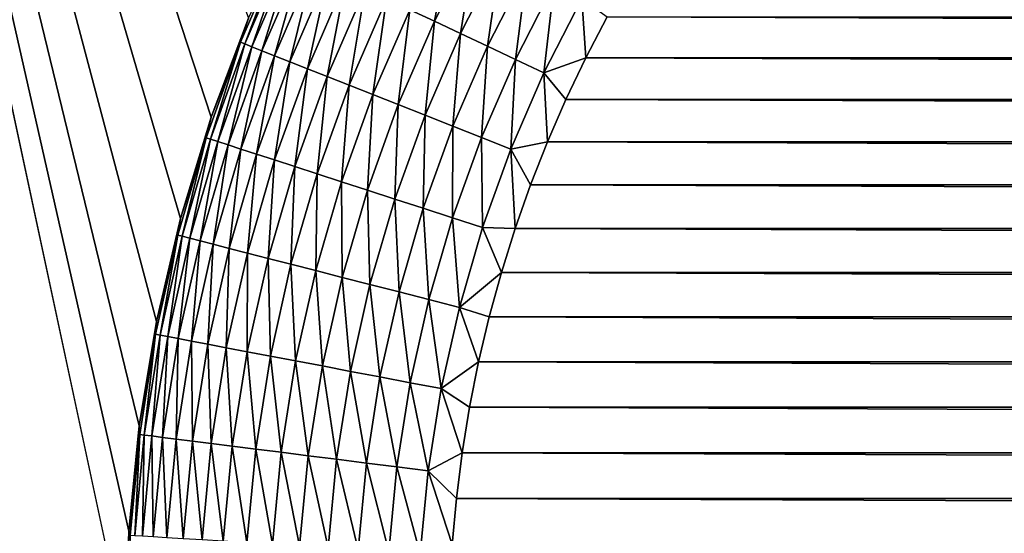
# Model space of a CAD drawing. Extents: x -260 to 260, y -882 to 882.
# Tile 81 of 234: x 156.85 to 162.93, y 69.64 to 72.82. Entities that reach past the tile are written whole.
import ezdxf

# ---------------------------------------------------------------- set-up
doc = ezdxf.new("R2010")
doc.units = 0
doc.header["$LTSCALE"] = 21.359881
for name, color, linetype in [('1', 7, 'CONTINUOUS'), ('26', 7, 'CONTINUOUS'), ('31', 7, 'CONTINUOUS'), ('35', 7, 'CONTINUOUS'), ('95', 7, 'CONTINUOUS')]:
    doc.layers.add(name, color=color, linetype=linetype)

msp = doc.modelspace()

# ---------------------------------------------------------------- linework, layer by layer
at = {"layer": '1', "color": 7, "linetype": 'CONTINUOUS'}
for points in [[(253.5247, 812.5), (-253.5247, 0), (253.5247, 0), (253.5247, 812.5)], [(-253.5247, 0), (253.5247, 812.5), (116.582, 650.8192), (-253.5247, 0)]]:
    msp.add_3dface(points, dxfattribs=at)
at = {"layer": '26', "color": 7, "linetype": 'CONTINUOUS'}
for points in [[(157.5, 69, -17), (157.5, -69, -17), (154.5, 83, -17), (157.5, 69, -17)], [(157.5, -69, -17), (154.5, -83, -17), (154.5, 83, -17), (157.5, -69, -17)], [(157.5214, 69.654, -17), (157.5, 69, -17), (154.5, 83, -17), (157.5214, 69.654, -17)], [(157.5856, 70.3053, -17), (157.5214, 69.654, -17), (154.5, 83, -17), (157.5856, 70.3053, -17)], [(157.6921, 70.9509, -17), (157.5856, 70.3053, -17), (154.5, 83, -17), (157.6921, 70.9509, -17)], [(157.8407, 71.5882, -17), (157.6921, 70.9509, -17), (154.5, 83, -17), (157.8407, 71.5882, -17)], [(158.0307, 72.2144, -17), (157.8407, 71.5882, -17), (154.5, 83, -17), (158.0307, 72.2144, -17)], [(158.2612, 72.8268, -17), (158.0307, 72.2144, -17), (154.5, 83, -17), (158.2612, 72.8268, -17)]]:
    msp.add_3dface(points, dxfattribs=at)
at = {"layer": '31', "color": 7, "linetype": 'CONTINUOUS'}
for points in [[(160.3462, 72.5809, -44.5), (160.4786, 72.834, -44.5), (228.6538, 72.5809, -44.5), (160.3462, 72.5809, -44.5)], [(228.6538, 72.5809, -44.5), (160.4786, 72.834, -44.5), (228.5214, 72.834, -44.5), (228.6538, 72.5809, -44.5)], [(160.2229, 72.3233, -44.5), (160.3462, 72.5809, -44.5), (228.7771, 72.3233, -44.5), (160.2229, 72.3233, -44.5)], [(228.7771, 72.3233, -44.5), (160.3462, 72.5809, -44.5), (228.6538, 72.5809, -44.5), (228.7771, 72.3233, -44.5)], [(160.109, 72.0615, -44.5), (160.2229, 72.3233, -44.5), (228.891, 72.0615, -44.5), (160.109, 72.0615, -44.5)], [(228.891, 72.0615, -44.5), (160.2229, 72.3233, -44.5), (228.7771, 72.3233, -44.5), (228.891, 72.0615, -44.5)], [(160.0044, 71.7957, -44.5), (160.109, 72.0615, -44.5), (228.9956, 71.7957, -44.5), (160.0044, 71.7957, -44.5)], [(228.9956, 71.7957, -44.5), (160.109, 72.0615, -44.5), (228.891, 72.0615, -44.5), (228.9956, 71.7957, -44.5)], [(159.9094, 71.5264, -44.5), (160.0044, 71.7957, -44.5), (229.0906, 71.5264, -44.5), (159.9094, 71.5264, -44.5)], [(229.0906, 71.5264, -44.5), (160.0044, 71.7957, -44.5), (228.9956, 71.7957, -44.5), (229.0906, 71.5264, -44.5)], [(159.824, 71.2538, -44.5), (159.9094, 71.5264, -44.5), (229.176, 71.2538, -44.5), (159.824, 71.2538, -44.5)], [(229.176, 71.2538, -44.5), (159.9094, 71.5264, -44.5), (229.0906, 71.5264, -44.5), (229.176, 71.2538, -44.5)], [(159.7485, 70.9784, -44.5), (159.824, 71.2538, -44.5), (229.2515, 70.9784, -44.5), (159.7485, 70.9784, -44.5)], [(229.2515, 70.9784, -44.5), (159.824, 71.2538, -44.5), (229.176, 71.2538, -44.5), (229.2515, 70.9784, -44.5)], [(159.6828, 70.7005, -44.5), (159.7485, 70.9784, -44.5), (229.3172, 70.7005, -44.5), (159.6828, 70.7005, -44.5)], [(229.3172, 70.7005, -44.5), (159.7485, 70.9784, -44.5), (229.2515, 70.9784, -44.5), (229.3172, 70.7005, -44.5)], [(159.6271, 70.4204, -44.5), (159.6828, 70.7005, -44.5), (229.3729, 70.4204, -44.5), (159.6271, 70.4204, -44.5)], [(229.3729, 70.4204, -44.5), (159.6828, 70.7005, -44.5), (229.3172, 70.7005, -44.5), (229.3729, 70.4204, -44.5)], [(159.5814, 70.1385, -44.5), (159.6271, 70.4204, -44.5), (229.4186, 70.1385, -44.5), (159.5814, 70.1385, -44.5)], [(229.4186, 70.1385, -44.5), (159.6271, 70.4204, -44.5), (229.3729, 70.4204, -44.5), (229.4186, 70.1385, -44.5)], [(159.5458, 69.8551, -44.5), (159.5814, 70.1385, -44.5), (229.4542, 69.8551, -44.5), (159.5458, 69.8551, -44.5)], [(229.4542, 69.8551, -44.5), (159.5814, 70.1385, -44.5), (229.4186, 70.1385, -44.5), (229.4542, 69.8551, -44.5)], [(159.5204, 69.5707, -44.5), (159.5458, 69.8551, -44.5), (229.4796, 69.5707, -44.5), (159.5204, 69.5707, -44.5)], [(229.4796, 69.5707, -44.5), (159.5458, 69.8551, -44.5), (229.4542, 69.8551, -44.5), (229.4796, 69.5707, -44.5)]]:
    msp.add_3dface(points, dxfattribs=at)
at = {"layer": '35', "color": 7, "linetype": 'CONTINUOUS'}
for points in [[(158.0307, 72.2144, -17), (158.2612, 72.8268, -17), (158.0307, 72.2144, -42.5), (158.0307, 72.2144, -17)], [(158.0307, 72.2144, -42.5), (158.2612, 72.8268, -17), (158.2612, 72.8268, -42.5), (158.0307, 72.2144, -42.5)], [(157.8407, 71.5882, -17), (158.0307, 72.2144, -17), (157.8407, 71.5882, -42.5), (157.8407, 71.5882, -17)], [(157.8407, 71.5882, -42.5), (158.0307, 72.2144, -17), (158.0307, 72.2144, -42.5), (157.8407, 71.5882, -42.5)], [(157.6921, 70.9509, -17), (157.8407, 71.5882, -17), (157.6921, 70.9509, -42.5), (157.6921, 70.9509, -17)], [(157.6921, 70.9509, -42.5), (157.8407, 71.5882, -17), (157.8407, 71.5882, -42.5), (157.6921, 70.9509, -42.5)], [(157.5856, 70.3053, -17), (157.6921, 70.9509, -17), (157.5856, 70.3053, -42.5), (157.5856, 70.3053, -17)], [(157.5856, 70.3053, -42.5), (157.6921, 70.9509, -17), (157.6921, 70.9509, -42.5), (157.5856, 70.3053, -42.5)], [(157.5214, 69.654, -17), (157.5856, 70.3053, -17), (157.5214, 69.654, -42.5), (157.5214, 69.654, -17)], [(157.5214, 69.654, -42.5), (157.5856, 70.3053, -17), (157.5856, 70.3053, -42.5), (157.5214, 69.654, -42.5)], [(157.5, 69, -17), (157.5214, 69.654, -17), (157.5, 69, -42.5), (157.5, 69, -17)], [(157.5, 69, -42.5), (157.5214, 69.654, -17), (157.5214, 69.654, -42.5), (157.5, 69, -42.5)]]:
    msp.add_3dface(points, dxfattribs=at)
at = {"layer": '95', "color": 7, "linetype": 'CONTINUOUS'}
for points in [[(159.5171, 73.3886, -44.1639), (159.4099, 72.8069, -44.2648), (159.2573, 72.8787, -44.1639), (159.5171, 73.3886, -44.1639)], [(159.6649, 73.3074, -44.2648), (159.4099, 72.8069, -44.2648), (159.5171, 73.3886, -44.1639), (159.6649, 73.3074, -44.2648)], [(159.6649, 73.3074, -44.2648), (159.5707, 72.7313, -44.3486), (159.4099, 72.8069, -44.2648), (159.6649, 73.3074, -44.2648)], [(159.8206, 73.2218, -44.3486), (159.5707, 72.7313, -44.3486), (159.6649, 73.3074, -44.2648), (159.8206, 73.2218, -44.3486)], [(158.2612, 72.8268, -42.5), (158.4604, 73.2537, -42.696), (158.2112, 72.6777, -42.696), (158.2612, 72.8268, -42.5)], [(158.4604, 73.2537, -42.696), (158.238, 72.6671, -42.8904), (158.2112, 72.6777, -42.696), (158.4604, 73.2537, -42.696)], [(158.4865, 73.2414, -42.8904), (158.238, 72.6671, -42.8904), (158.4604, 73.2537, -42.696), (158.4865, 73.2414, -42.8904)], [(158.4865, 73.2414, -42.8904), (158.2824, 72.6495, -43.0809), (158.238, 72.6671, -42.8904), (158.4865, 73.2414, -42.8904)], [(158.5298, 73.2211, -43.0809), (158.2824, 72.6495, -43.0809), (158.4865, 73.2414, -42.8904), (158.5298, 73.2211, -43.0809)], [(158.5298, 73.2211, -43.0809), (158.344, 72.6251, -43.2659), (158.2824, 72.6495, -43.0809), (158.5298, 73.2211, -43.0809)], [(158.5897, 73.1929, -43.2659), (158.344, 72.6251, -43.2659), (158.5298, 73.2211, -43.0809), (158.5897, 73.1929, -43.2659)], [(159.8206, 73.2218, -44.3486), (159.7381, 72.6525, -44.4146), (159.5707, 72.7313, -44.3486), (159.8206, 73.2218, -44.3486)], [(159.9828, 73.1326, -44.4146), (159.7381, 72.6525, -44.4146), (159.8206, 73.2218, -44.3486), (159.9828, 73.1326, -44.4146)], [(158.5897, 73.1929, -43.2659), (158.4222, 72.5942, -43.4435), (158.344, 72.6251, -43.2659), (158.5897, 73.1929, -43.2659)], [(158.6657, 73.1571, -43.4435), (158.4222, 72.5942, -43.4435), (158.5897, 73.1929, -43.2659), (158.6657, 73.1571, -43.4435)], [(158.6657, 73.1571, -43.4435), (158.5161, 72.557, -43.612), (158.4222, 72.5942, -43.4435), (158.6657, 73.1571, -43.4435)], [(158.7572, 73.114, -43.612), (158.5161, 72.557, -43.612), (158.6657, 73.1571, -43.4435), (158.7572, 73.114, -43.612)], [(158.7572, 73.114, -43.612), (158.625, 72.5138, -43.7697), (158.5161, 72.557, -43.612), (158.7572, 73.114, -43.612)], [(158.8632, 73.0642, -43.7697), (158.625, 72.5138, -43.7697), (158.7572, 73.114, -43.612), (158.8632, 73.0642, -43.7697)], [(159.9828, 73.1326, -44.4146), (159.9106, 72.5713, -44.4621), (159.7381, 72.6525, -44.4146), (159.9828, 73.1326, -44.4146)], [(160.1498, 73.0408, -44.4621), (159.9106, 72.5713, -44.4621), (159.9828, 73.1326, -44.4146), (160.1498, 73.0408, -44.4621)], [(158.8632, 73.0642, -43.7697), (158.7478, 72.4652, -43.9152), (158.625, 72.5138, -43.7697), (158.8632, 73.0642, -43.7697)], [(158.9826, 73.008, -43.9152), (158.7478, 72.4652, -43.9152), (158.8632, 73.0642, -43.7697), (158.9826, 73.008, -43.9152)], [(160.1498, 73.0408, -44.4621), (160.0865, 72.4885, -44.4906), (159.9106, 72.5713, -44.4621), (160.1498, 73.0408, -44.4621)], [(160.3202, 72.9472, -44.4906), (160.0865, 72.4885, -44.4906), (160.1498, 73.0408, -44.4621), (160.3202, 72.9472, -44.4906)], [(158.9826, 73.008, -43.9152), (158.8832, 72.4116, -44.047), (158.7478, 72.4652, -43.9152), (158.9826, 73.008, -43.9152)], [(159.1145, 72.9459, -44.047), (158.8832, 72.4116, -44.047), (158.9826, 73.008, -43.9152), (159.1145, 72.9459, -44.047)], [(159.1145, 72.9459, -44.047), (159.03, 72.3535, -44.1639), (158.8832, 72.4116, -44.047), (159.1145, 72.9459, -44.047)], [(159.2573, 72.8787, -44.1639), (159.03, 72.3535, -44.1639), (159.1145, 72.9459, -44.047), (159.2573, 72.8787, -44.1639)], [(160.3202, 72.9472, -44.4906), (160.3462, 72.5809, -44.5), (160.0865, 72.4885, -44.4906), (160.3202, 72.9472, -44.4906)], [(160.4786, 72.834, -44.5), (160.3462, 72.5809, -44.5), (160.3202, 72.9472, -44.4906), (160.4786, 72.834, -44.5)], [(159.2573, 72.8787, -44.1639), (159.1868, 72.2914, -44.2648), (159.03, 72.3535, -44.1639), (159.2573, 72.8787, -44.1639)], [(159.4099, 72.8069, -44.2648), (159.1868, 72.2914, -44.2648), (159.2573, 72.8787, -44.1639), (159.4099, 72.8069, -44.2648)], [(158.0307, 72.2144, -42.5), (158.2612, 72.8268, -42.5), (158.2112, 72.6777, -42.696), (158.0307, 72.2144, -42.5)], [(159.4099, 72.8069, -44.2648), (159.352, 72.226, -44.3486), (159.1868, 72.2914, -44.2648), (159.4099, 72.8069, -44.2648)], [(159.5707, 72.7313, -44.3486), (159.352, 72.226, -44.3486), (159.4099, 72.8069, -44.2648), (159.5707, 72.7313, -44.3486)], [(159.5707, 72.7313, -44.3486), (159.5241, 72.1579, -44.4146), (159.352, 72.226, -44.3486), (159.5707, 72.7313, -44.3486)], [(159.7381, 72.6525, -44.4146), (159.5241, 72.1579, -44.4146), (159.5707, 72.7313, -44.3486), (159.7381, 72.6525, -44.4146)], [(158.0307, 72.2144, -42.5), (158.2112, 72.6777, -42.696), (157.9986, 72.0872, -42.696), (158.0307, 72.2144, -42.5)], [(158.2112, 72.6777, -42.696), (158.026, 72.0783, -42.8904), (157.9986, 72.0872, -42.696), (158.2112, 72.6777, -42.696)], [(158.238, 72.6671, -42.8904), (158.026, 72.0783, -42.8904), (158.2112, 72.6777, -42.696), (158.238, 72.6671, -42.8904)], [(158.238, 72.6671, -42.8904), (158.0714, 72.0635, -43.0809), (158.026, 72.0783, -42.8904), (158.238, 72.6671, -42.8904)], [(158.2824, 72.6495, -43.0809), (158.0714, 72.0635, -43.0809), (158.238, 72.6671, -42.8904), (158.2824, 72.6495, -43.0809)], [(158.2824, 72.6495, -43.0809), (158.1344, 72.0431, -43.2659), (158.0714, 72.0635, -43.0809), (158.2824, 72.6495, -43.0809)], [(158.344, 72.6251, -43.2659), (158.1344, 72.0431, -43.2659), (158.2824, 72.6495, -43.0809), (158.344, 72.6251, -43.2659)], [(158.344, 72.6251, -43.2659), (158.2144, 72.0171, -43.4435), (158.1344, 72.0431, -43.2659), (158.344, 72.6251, -43.2659)], [(158.4222, 72.5942, -43.4435), (158.2144, 72.0171, -43.4435), (158.344, 72.6251, -43.2659), (158.4222, 72.5942, -43.4435)], [(159.7381, 72.6525, -44.4146), (159.7013, 72.0877, -44.4621), (159.5241, 72.1579, -44.4146), (159.7381, 72.6525, -44.4146)], [(159.9106, 72.5713, -44.4621), (159.7013, 72.0877, -44.4621), (159.7381, 72.6525, -44.4146), (159.9106, 72.5713, -44.4621)], [(158.4222, 72.5942, -43.4435), (158.3105, 71.9858, -43.612), (158.2144, 72.0171, -43.4435), (158.4222, 72.5942, -43.4435)], [(158.5161, 72.557, -43.612), (158.3105, 71.9858, -43.612), (158.4222, 72.5942, -43.4435), (158.5161, 72.557, -43.612)], [(158.5161, 72.557, -43.612), (158.4219, 71.9497, -43.7697), (158.3105, 71.9858, -43.612), (158.5161, 72.557, -43.612)], [(158.625, 72.5138, -43.7697), (158.4219, 71.9497, -43.7697), (158.5161, 72.557, -43.612), (158.625, 72.5138, -43.7697)], [(159.9106, 72.5713, -44.4621), (159.8821, 72.0162, -44.4906), (159.7013, 72.0877, -44.4621), (159.9106, 72.5713, -44.4621)], [(160.0865, 72.4885, -44.4906), (159.8821, 72.0162, -44.4906), (159.9106, 72.5713, -44.4621), (160.0865, 72.4885, -44.4906)], [(160.3462, 72.5809, -44.5), (160.2229, 72.3233, -44.5), (160.0865, 72.4885, -44.4906), (160.3462, 72.5809, -44.5)], [(158.625, 72.5138, -43.7697), (158.5475, 71.9089, -43.9152), (158.4219, 71.9497, -43.7697), (158.625, 72.5138, -43.7697)], [(158.7478, 72.4652, -43.9152), (158.5475, 71.9089, -43.9152), (158.625, 72.5138, -43.7697), (158.7478, 72.4652, -43.9152)], [(160.0865, 72.4885, -44.4906), (160.109, 72.0615, -44.5), (159.8821, 72.0162, -44.4906), (160.0865, 72.4885, -44.4906)], [(160.2229, 72.3233, -44.5), (160.109, 72.0615, -44.5), (160.0865, 72.4885, -44.4906), (160.2229, 72.3233, -44.5)], [(158.7478, 72.4652, -43.9152), (158.686, 71.8638, -44.047), (158.5475, 71.9089, -43.9152), (158.7478, 72.4652, -43.9152)], [(158.8832, 72.4116, -44.047), (158.686, 71.8638, -44.047), (158.7478, 72.4652, -43.9152), (158.8832, 72.4116, -44.047)], [(158.8832, 72.4116, -44.047), (158.8362, 71.815, -44.1639), (158.686, 71.8638, -44.047), (158.8832, 72.4116, -44.047)], [(159.03, 72.3535, -44.1639), (158.8362, 71.815, -44.1639), (158.8832, 72.4116, -44.047), (159.03, 72.3535, -44.1639)], [(159.03, 72.3535, -44.1639), (158.9965, 71.7629, -44.2648), (158.8362, 71.815, -44.1639), (159.03, 72.3535, -44.1639)], [(159.1868, 72.2914, -44.2648), (158.9965, 71.7629, -44.2648), (159.03, 72.3535, -44.1639), (159.1868, 72.2914, -44.2648)], [(159.1868, 72.2914, -44.2648), (159.1655, 71.708, -44.3486), (158.9965, 71.7629, -44.2648), (159.1868, 72.2914, -44.2648)], [(159.352, 72.226, -44.3486), (159.1655, 71.708, -44.3486), (159.1868, 72.2914, -44.2648), (159.352, 72.226, -44.3486)], [(157.8407, 71.5882, -42.5), (158.0307, 72.2144, -42.5), (157.9986, 72.0872, -42.696), (157.8407, 71.5882, -42.5)], [(159.352, 72.226, -44.3486), (159.3415, 71.6508, -44.4146), (159.1655, 71.708, -44.3486), (159.352, 72.226, -44.3486)], [(159.5241, 72.1579, -44.4146), (159.3415, 71.6508, -44.4146), (159.352, 72.226, -44.3486), (159.5241, 72.1579, -44.4146)], [(159.5241, 72.1579, -44.4146), (159.5228, 71.5919, -44.4621), (159.3415, 71.6508, -44.4146), (159.5241, 72.1579, -44.4146)], [(159.7013, 72.0877, -44.4621), (159.5228, 71.5919, -44.4621), (159.5241, 72.1579, -44.4146), (159.7013, 72.0877, -44.4621)], [(157.8407, 71.5882, -42.5), (157.9986, 72.0872, -42.696), (157.8235, 71.4845, -42.696), (157.8407, 71.5882, -42.5)], [(157.9986, 72.0872, -42.696), (157.8514, 71.4773, -42.8904), (157.8235, 71.4845, -42.696), (157.9986, 72.0872, -42.696)], [(158.026, 72.0783, -42.8904), (157.8514, 71.4773, -42.8904), (157.9986, 72.0872, -42.696), (158.026, 72.0783, -42.8904)], [(158.026, 72.0783, -42.8904), (157.8977, 71.4655, -43.0809), (157.8514, 71.4773, -42.8904), (158.026, 72.0783, -42.8904)], [(158.0714, 72.0635, -43.0809), (157.8977, 71.4655, -43.0809), (158.026, 72.0783, -42.8904), (158.0714, 72.0635, -43.0809)], [(158.0714, 72.0635, -43.0809), (157.9618, 71.449, -43.2659), (157.8977, 71.4655, -43.0809), (158.0714, 72.0635, -43.0809)], [(158.1344, 72.0431, -43.2659), (157.9618, 71.449, -43.2659), (158.0714, 72.0635, -43.0809), (158.1344, 72.0431, -43.2659)], [(159.7013, 72.0877, -44.4621), (159.7077, 71.5319, -44.4906), (159.5228, 71.5919, -44.4621), (159.7013, 72.0877, -44.4621)], [(159.8821, 72.0162, -44.4906), (159.7077, 71.5319, -44.4906), (159.7013, 72.0877, -44.4621), (159.8821, 72.0162, -44.4906)], [(160.109, 72.0615, -44.5), (160.0044, 71.7957, -44.5), (159.8821, 72.0162, -44.4906), (160.109, 72.0615, -44.5)], [(158.1344, 72.0431, -43.2659), (158.0433, 71.4281, -43.4435), (157.9618, 71.449, -43.2659), (158.1344, 72.0431, -43.2659)], [(158.2144, 72.0171, -43.4435), (158.0433, 71.4281, -43.4435), (158.1344, 72.0431, -43.2659), (158.2144, 72.0171, -43.4435)], [(158.2144, 72.0171, -43.4435), (158.1412, 71.4029, -43.612), (158.0433, 71.4281, -43.4435), (158.2144, 72.0171, -43.4435)], [(158.3105, 71.9858, -43.612), (158.1412, 71.4029, -43.612), (158.2144, 72.0171, -43.4435), (158.3105, 71.9858, -43.612)], [(159.8821, 72.0162, -44.4906), (159.9094, 71.5264, -44.5), (159.7077, 71.5319, -44.4906), (159.8821, 72.0162, -44.4906)], [(160.0044, 71.7957, -44.5), (159.9094, 71.5264, -44.5), (159.8821, 72.0162, -44.4906), (160.0044, 71.7957, -44.5)], [(158.3105, 71.9858, -43.612), (158.2546, 71.3738, -43.7697), (158.1412, 71.4029, -43.612), (158.3105, 71.9858, -43.612)], [(158.4219, 71.9497, -43.7697), (158.2546, 71.3738, -43.7697), (158.3105, 71.9858, -43.612), (158.4219, 71.9497, -43.7697)], [(158.4219, 71.9497, -43.7697), (158.3825, 71.341, -43.9152), (158.2546, 71.3738, -43.7697), (158.4219, 71.9497, -43.7697)], [(158.5475, 71.9089, -43.9152), (158.3825, 71.341, -43.9152), (158.4219, 71.9497, -43.7697), (158.5475, 71.9089, -43.9152)], [(158.5475, 71.9089, -43.9152), (158.5236, 71.3048, -44.047), (158.3825, 71.341, -43.9152), (158.5475, 71.9089, -43.9152)], [(158.686, 71.8638, -44.047), (158.5236, 71.3048, -44.047), (158.5475, 71.9089, -43.9152), (158.686, 71.8638, -44.047)], [(158.686, 71.8638, -44.047), (158.6765, 71.2655, -44.1639), (158.5236, 71.3048, -44.047), (158.686, 71.8638, -44.047)], [(158.8362, 71.815, -44.1639), (158.6765, 71.2655, -44.1639), (158.686, 71.8638, -44.047), (158.8362, 71.815, -44.1639)], [(158.8362, 71.815, -44.1639), (158.8398, 71.2236, -44.2648), (158.6765, 71.2655, -44.1639), (158.8362, 71.815, -44.1639)], [(158.9965, 71.7629, -44.2648), (158.8398, 71.2236, -44.2648), (158.8362, 71.815, -44.1639), (158.9965, 71.7629, -44.2648)], [(158.9965, 71.7629, -44.2648), (159.0119, 71.1794, -44.3486), (158.8398, 71.2236, -44.2648), (158.9965, 71.7629, -44.2648)], [(159.1655, 71.708, -44.3486), (159.0119, 71.1794, -44.3486), (158.9965, 71.7629, -44.2648), (159.1655, 71.708, -44.3486)], [(159.1655, 71.708, -44.3486), (159.1912, 71.1333, -44.4146), (159.0119, 71.1794, -44.3486), (159.1655, 71.708, -44.3486)], [(159.3415, 71.6508, -44.4146), (159.1912, 71.1333, -44.4146), (159.1655, 71.708, -44.3486), (159.3415, 71.6508, -44.4146)], [(159.3415, 71.6508, -44.4146), (159.3758, 71.0859, -44.4621), (159.1912, 71.1333, -44.4146), (159.3415, 71.6508, -44.4146)], [(159.5228, 71.5919, -44.4621), (159.3758, 71.0859, -44.4621), (159.3415, 71.6508, -44.4146), (159.5228, 71.5919, -44.4621)], [(157.6921, 70.9509, -42.5), (157.8407, 71.5882, -42.5), (157.8235, 71.4845, -42.696), (157.6921, 70.9509, -42.5)], [(159.5228, 71.5919, -44.4621), (159.5641, 71.0376, -44.4906), (159.3758, 71.0859, -44.4621), (159.5228, 71.5919, -44.4621)], [(159.7077, 71.5319, -44.4906), (159.5641, 71.0376, -44.4906), (159.5228, 71.5919, -44.4621), (159.7077, 71.5319, -44.4906)], [(159.7077, 71.5319, -44.4906), (159.824, 71.2538, -44.5), (159.5641, 71.0376, -44.4906), (159.7077, 71.5319, -44.4906)], [(159.9094, 71.5264, -44.5), (159.824, 71.2538, -44.5), (159.7077, 71.5319, -44.4906), (159.9094, 71.5264, -44.5)], [(157.6921, 70.9509, -42.5), (157.8235, 71.4845, -42.696), (157.6866, 70.872, -42.696), (157.6921, 70.9509, -42.5)], [(157.8235, 71.4845, -42.696), (157.7149, 70.8666, -42.8904), (157.6866, 70.872, -42.696), (157.8235, 71.4845, -42.696)], [(157.8514, 71.4773, -42.8904), (157.7149, 70.8666, -42.8904), (157.8235, 71.4845, -42.696), (157.8514, 71.4773, -42.8904)], [(157.8514, 71.4773, -42.8904), (157.7618, 70.8577, -43.0809), (157.7149, 70.8666, -42.8904), (157.8514, 71.4773, -42.8904)], [(157.8977, 71.4655, -43.0809), (157.7618, 70.8577, -43.0809), (157.8514, 71.4773, -42.8904), (157.8977, 71.4655, -43.0809)], [(157.8977, 71.4655, -43.0809), (157.8269, 70.8452, -43.2659), (157.7618, 70.8577, -43.0809), (157.8977, 71.4655, -43.0809)], [(157.9618, 71.449, -43.2659), (157.8269, 70.8452, -43.2659), (157.8977, 71.4655, -43.0809), (157.9618, 71.449, -43.2659)], [(157.9618, 71.449, -43.2659), (157.9095, 70.8295, -43.4435), (157.8269, 70.8452, -43.2659), (157.9618, 71.449, -43.2659)], [(158.0433, 71.4281, -43.4435), (157.9095, 70.8295, -43.4435), (157.9618, 71.449, -43.2659), (158.0433, 71.4281, -43.4435)], [(158.0433, 71.4281, -43.4435), (158.0088, 70.8106, -43.612), (157.9095, 70.8295, -43.4435), (158.0433, 71.4281, -43.4435)], [(158.1412, 71.4029, -43.612), (158.0088, 70.8106, -43.612), (158.0433, 71.4281, -43.4435), (158.1412, 71.4029, -43.612)], [(158.1412, 71.4029, -43.612), (158.1238, 70.7886, -43.7697), (158.0088, 70.8106, -43.612), (158.1412, 71.4029, -43.612)], [(158.2546, 71.3738, -43.7697), (158.1238, 70.7886, -43.7697), (158.1412, 71.4029, -43.612), (158.2546, 71.3738, -43.7697)], [(158.2546, 71.3738, -43.7697), (158.2535, 70.7639, -43.9152), (158.1238, 70.7886, -43.7697), (158.2546, 71.3738, -43.7697)], [(158.3825, 71.341, -43.9152), (158.2535, 70.7639, -43.9152), (158.2546, 71.3738, -43.7697), (158.3825, 71.341, -43.9152)], [(158.3825, 71.341, -43.9152), (158.3966, 70.7366, -44.047), (158.2535, 70.7639, -43.9152), (158.3825, 71.341, -43.9152)], [(158.5236, 71.3048, -44.047), (158.3966, 70.7366, -44.047), (158.3825, 71.341, -43.9152), (158.5236, 71.3048, -44.047)], [(158.5236, 71.3048, -44.047), (158.5517, 70.707, -44.1639), (158.3966, 70.7366, -44.047), (158.5236, 71.3048, -44.047)], [(158.6765, 71.2655, -44.1639), (158.5517, 70.707, -44.1639), (158.5236, 71.3048, -44.047), (158.6765, 71.2655, -44.1639)], [(158.6765, 71.2655, -44.1639), (158.7173, 70.6754, -44.2648), (158.5517, 70.707, -44.1639), (158.6765, 71.2655, -44.1639)], [(158.8398, 71.2236, -44.2648), (158.7173, 70.6754, -44.2648), (158.6765, 71.2655, -44.1639), (158.8398, 71.2236, -44.2648)], [(158.8398, 71.2236, -44.2648), (158.8919, 70.6421, -44.3486), (158.7173, 70.6754, -44.2648), (158.8398, 71.2236, -44.2648)], [(159.0119, 71.1794, -44.3486), (158.8919, 70.6421, -44.3486), (158.8398, 71.2236, -44.2648), (159.0119, 71.1794, -44.3486)], [(159.824, 71.2538, -44.5), (159.7485, 70.9784, -44.5), (159.5641, 71.0376, -44.4906), (159.824, 71.2538, -44.5)], [(159.0119, 71.1794, -44.3486), (159.0736, 70.6074, -44.4146), (158.8919, 70.6421, -44.3486), (159.0119, 71.1794, -44.3486)], [(159.1912, 71.1333, -44.4146), (159.0736, 70.6074, -44.4146), (159.0119, 71.1794, -44.3486), (159.1912, 71.1333, -44.4146)], [(159.1912, 71.1333, -44.4146), (159.2609, 70.5717, -44.4621), (159.0736, 70.6074, -44.4146), (159.1912, 71.1333, -44.4146)], [(159.3758, 71.0859, -44.4621), (159.2609, 70.5717, -44.4621), (159.1912, 71.1333, -44.4146), (159.3758, 71.0859, -44.4621)], [(159.3758, 71.0859, -44.4621), (159.4518, 70.5353, -44.4906), (159.2609, 70.5717, -44.4621), (159.3758, 71.0859, -44.4621)], [(159.5641, 71.0376, -44.4906), (159.4518, 70.5353, -44.4906), (159.3758, 71.0859, -44.4621), (159.5641, 71.0376, -44.4906)], [(159.5641, 71.0376, -44.4906), (159.6828, 70.7005, -44.5), (159.4518, 70.5353, -44.4906), (159.5641, 71.0376, -44.4906)], [(159.7485, 70.9784, -44.5), (159.6828, 70.7005, -44.5), (159.5641, 71.0376, -44.4906), (159.7485, 70.9784, -44.5)], [(157.5856, 70.3053, -42.5), (157.6921, 70.9509, -42.5), (157.6866, 70.872, -42.696), (157.5856, 70.3053, -42.5)], [(157.5856, 70.3053, -42.5), (157.6866, 70.872, -42.696), (157.5884, 70.2521, -42.696), (157.5856, 70.3053, -42.5)], [(157.6866, 70.872, -42.696), (157.617, 70.2485, -42.8904), (157.5884, 70.2521, -42.696), (157.6866, 70.872, -42.696)], [(157.7149, 70.8666, -42.8904), (157.617, 70.2485, -42.8904), (157.6866, 70.872, -42.696), (157.7149, 70.8666, -42.8904)], [(157.7149, 70.8666, -42.8904), (157.6644, 70.2425, -43.0809), (157.617, 70.2485, -42.8904), (157.7149, 70.8666, -42.8904)], [(157.7618, 70.8577, -43.0809), (157.6644, 70.2425, -43.0809), (157.7149, 70.8666, -42.8904), (157.7618, 70.8577, -43.0809)], [(157.7618, 70.8577, -43.0809), (157.7301, 70.2342, -43.2659), (157.6644, 70.2425, -43.0809), (157.7618, 70.8577, -43.0809)], [(157.8269, 70.8452, -43.2659), (157.7301, 70.2342, -43.2659), (157.7618, 70.8577, -43.0809), (157.8269, 70.8452, -43.2659)], [(157.8269, 70.8452, -43.2659), (157.8135, 70.2237, -43.4435), (157.7301, 70.2342, -43.2659), (157.8269, 70.8452, -43.2659)], [(157.9095, 70.8295, -43.4435), (157.8135, 70.2237, -43.4435), (157.8269, 70.8452, -43.2659), (157.9095, 70.8295, -43.4435)], [(157.9095, 70.8295, -43.4435), (157.9138, 70.211, -43.612), (157.8135, 70.2237, -43.4435), (157.9095, 70.8295, -43.4435)], [(158.0088, 70.8106, -43.612), (157.9138, 70.211, -43.612), (157.9095, 70.8295, -43.4435), (158.0088, 70.8106, -43.612)], [(158.0088, 70.8106, -43.612), (158.03, 70.1963, -43.7697), (157.9138, 70.211, -43.612), (158.0088, 70.8106, -43.612)], [(158.1238, 70.7886, -43.7697), (158.03, 70.1963, -43.7697), (158.0088, 70.8106, -43.612), (158.1238, 70.7886, -43.7697)], [(158.1238, 70.7886, -43.7697), (158.161, 70.1798, -43.9152), (158.03, 70.1963, -43.7697), (158.1238, 70.7886, -43.7697)], [(158.2535, 70.7639, -43.9152), (158.161, 70.1798, -43.9152), (158.1238, 70.7886, -43.7697), (158.2535, 70.7639, -43.9152)], [(158.2535, 70.7639, -43.9152), (158.3055, 70.1615, -44.047), (158.161, 70.1798, -43.9152), (158.2535, 70.7639, -43.9152)], [(158.3966, 70.7366, -44.047), (158.3055, 70.1615, -44.047), (158.2535, 70.7639, -43.9152), (158.3966, 70.7366, -44.047)], [(158.3966, 70.7366, -44.047), (158.4622, 70.1417, -44.1639), (158.3055, 70.1615, -44.047), (158.3966, 70.7366, -44.047)], [(158.5517, 70.707, -44.1639), (158.4622, 70.1417, -44.1639), (158.3966, 70.7366, -44.047), (158.5517, 70.707, -44.1639)], [(158.5517, 70.707, -44.1639), (158.6294, 70.1206, -44.2648), (158.4622, 70.1417, -44.1639), (158.5517, 70.707, -44.1639)], [(158.7173, 70.6754, -44.2648), (158.6294, 70.1206, -44.2648), (158.5517, 70.707, -44.1639), (158.7173, 70.6754, -44.2648)], [(158.7173, 70.6754, -44.2648), (158.8057, 70.0983, -44.3486), (158.6294, 70.1206, -44.2648), (158.7173, 70.6754, -44.2648)], [(158.8919, 70.6421, -44.3486), (158.8057, 70.0983, -44.3486), (158.7173, 70.6754, -44.2648), (158.8919, 70.6421, -44.3486)], [(159.6828, 70.7005, -44.5), (159.6271, 70.4204, -44.5), (159.4518, 70.5353, -44.4906), (159.6828, 70.7005, -44.5)], [(158.8919, 70.6421, -44.3486), (158.9893, 70.0751, -44.4146), (158.8057, 70.0983, -44.3486), (158.8919, 70.6421, -44.3486)], [(159.0736, 70.6074, -44.4146), (158.9893, 70.0751, -44.4146), (158.8919, 70.6421, -44.3486), (159.0736, 70.6074, -44.4146)], [(159.0736, 70.6074, -44.4146), (159.1785, 70.0513, -44.4621), (158.9893, 70.0751, -44.4146), (159.0736, 70.6074, -44.4146)], [(159.2609, 70.5717, -44.4621), (159.1785, 70.0513, -44.4621), (159.0736, 70.6074, -44.4146), (159.2609, 70.5717, -44.4621)], [(159.2609, 70.5717, -44.4621), (159.3713, 70.0269, -44.4906), (159.1785, 70.0513, -44.4621), (159.2609, 70.5717, -44.4621)], [(159.4518, 70.5353, -44.4906), (159.3713, 70.0269, -44.4906), (159.2609, 70.5717, -44.4621), (159.4518, 70.5353, -44.4906)], [(159.4518, 70.5353, -44.4906), (159.5814, 70.1385, -44.5), (159.3713, 70.0269, -44.4906), (159.4518, 70.5353, -44.4906)], [(159.6271, 70.4204, -44.5), (159.5814, 70.1385, -44.5), (159.4518, 70.5353, -44.4906), (159.6271, 70.4204, -44.5)], [(157.5214, 69.654, -42.5), (157.5856, 70.3053, -42.5), (157.5884, 70.2521, -42.696), (157.5214, 69.654, -42.5)], [(157.5214, 69.654, -42.5), (157.5884, 70.2521, -42.696), (157.5293, 69.6273, -42.696), (157.5214, 69.654, -42.5)], [(157.5884, 70.2521, -42.696), (157.5581, 69.6255, -42.8904), (157.5293, 69.6273, -42.696), (157.5884, 70.2521, -42.696)], [(157.617, 70.2485, -42.8904), (157.5581, 69.6255, -42.8904), (157.5884, 70.2521, -42.696), (157.617, 70.2485, -42.8904)], [(157.617, 70.2485, -42.8904), (157.6058, 69.6225, -43.0809), (157.5581, 69.6255, -42.8904), (157.617, 70.2485, -42.8904)], [(157.6644, 70.2425, -43.0809), (157.6058, 69.6225, -43.0809), (157.617, 70.2485, -42.8904), (157.6644, 70.2425, -43.0809)], [(157.6644, 70.2425, -43.0809), (157.6719, 69.6183, -43.2659), (157.6058, 69.6225, -43.0809), (157.6644, 70.2425, -43.0809)], [(157.7301, 70.2342, -43.2659), (157.6719, 69.6183, -43.2659), (157.6644, 70.2425, -43.0809), (157.7301, 70.2342, -43.2659)], [(157.7301, 70.2342, -43.2659), (157.7558, 69.6131, -43.4435), (157.6719, 69.6183, -43.2659), (157.7301, 70.2342, -43.2659)], [(157.8135, 70.2237, -43.4435), (157.7558, 69.6131, -43.4435), (157.7301, 70.2342, -43.2659), (157.8135, 70.2237, -43.4435)], [(157.8135, 70.2237, -43.4435), (157.8567, 69.6067, -43.612), (157.7558, 69.6131, -43.4435), (157.8135, 70.2237, -43.4435)], [(157.9138, 70.211, -43.612), (157.8567, 69.6067, -43.612), (157.8135, 70.2237, -43.4435), (157.9138, 70.211, -43.612)], [(157.9138, 70.211, -43.612), (157.9736, 69.5994, -43.7697), (157.8567, 69.6067, -43.612), (157.9138, 70.211, -43.612)], [(158.03, 70.1963, -43.7697), (157.9736, 69.5994, -43.7697), (157.9138, 70.211, -43.612), (158.03, 70.1963, -43.7697)], [(158.03, 70.1963, -43.7697), (158.1053, 69.5911, -43.9152), (157.9736, 69.5994, -43.7697), (158.03, 70.1963, -43.7697)], [(158.161, 70.1798, -43.9152), (158.1053, 69.5911, -43.9152), (158.03, 70.1963, -43.7697), (158.161, 70.1798, -43.9152)], [(158.161, 70.1798, -43.9152), (158.2507, 69.5819, -44.047), (158.1053, 69.5911, -43.9152), (158.161, 70.1798, -43.9152)], [(158.3055, 70.1615, -44.047), (158.2507, 69.5819, -44.047), (158.161, 70.1798, -43.9152), (158.3055, 70.1615, -44.047)], [(158.3055, 70.1615, -44.047), (158.4083, 69.572, -44.1639), (158.2507, 69.5819, -44.047), (158.3055, 70.1615, -44.047)], [(158.4622, 70.1417, -44.1639), (158.4083, 69.572, -44.1639), (158.3055, 70.1615, -44.047), (158.4622, 70.1417, -44.1639)], [(158.4622, 70.1417, -44.1639), (158.5766, 69.5614, -44.2648), (158.4083, 69.572, -44.1639), (158.4622, 70.1417, -44.1639)], [(158.6294, 70.1206, -44.2648), (158.5766, 69.5614, -44.2648), (158.4622, 70.1417, -44.1639), (158.6294, 70.1206, -44.2648)], [(158.6294, 70.1206, -44.2648), (158.7539, 69.5503, -44.3486), (158.5766, 69.5614, -44.2648), (158.6294, 70.1206, -44.2648)], [(158.8057, 70.0983, -44.3486), (158.7539, 69.5503, -44.3486), (158.6294, 70.1206, -44.2648), (158.8057, 70.0983, -44.3486)], [(159.5814, 70.1385, -44.5), (159.5458, 69.8551, -44.5), (159.3713, 70.0269, -44.4906), (159.5814, 70.1385, -44.5)], [(158.8057, 70.0983, -44.3486), (158.9386, 69.5386, -44.4146), (158.7539, 69.5503, -44.3486), (158.8057, 70.0983, -44.3486)], [(158.9893, 70.0751, -44.4146), (158.9386, 69.5386, -44.4146), (158.8057, 70.0983, -44.3486), (158.9893, 70.0751, -44.4146)], [(158.9893, 70.0751, -44.4146), (159.1289, 69.5267, -44.4621), (158.9386, 69.5386, -44.4146), (158.9893, 70.0751, -44.4146)], [(159.1785, 70.0513, -44.4621), (159.1289, 69.5267, -44.4621), (158.9893, 70.0751, -44.4146), (159.1785, 70.0513, -44.4621)], [(159.1785, 70.0513, -44.4621), (159.3229, 69.5145, -44.4906), (159.1289, 69.5267, -44.4621), (159.1785, 70.0513, -44.4621)], [(159.3713, 70.0269, -44.4906), (159.3229, 69.5145, -44.4906), (159.1785, 70.0513, -44.4621), (159.3713, 70.0269, -44.4906)], [(159.3713, 70.0269, -44.4906), (159.5204, 69.5707, -44.5), (159.3229, 69.5145, -44.4906), (159.3713, 70.0269, -44.4906)], [(159.5458, 69.8551, -44.5), (159.5204, 69.5707, -44.5), (159.3713, 70.0269, -44.4906), (159.5458, 69.8551, -44.5)], [(157.5, 69, -42.5), (157.5214, 69.654, -42.5), (157.5096, 69, -42.696), (157.5, 69, -42.5)], [(157.5096, 69, -42.696), (157.5214, 69.654, -42.5), (157.5293, 69.6273, -42.696), (157.5096, 69, -42.696)]]:
    msp.add_3dface(points, dxfattribs=at)

doc.saveas('drawing.dxf')
